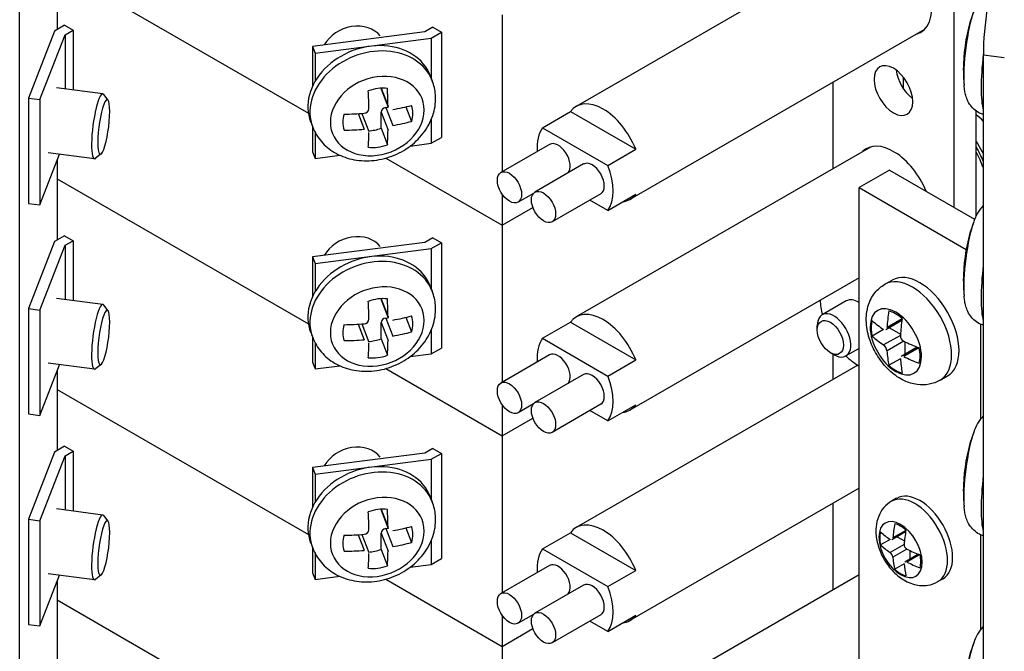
# Model space of a CAD drawing. Header units: inches. Extents: x 0 to 40.7, y 0 to 26.
# Tile 24 of 38: x 36.8 to 38, y 7.3 to 8.1. Entities that reach past the tile are written whole.
import ezdxf

# ---------------------------------------------------------------- set-up
doc = ezdxf.new("R2010")
doc.units = ezdxf.units.IN
doc.header["$LTSCALE"] = 0.5
doc.header["$MEASUREMENT"] = 0
doc.layers.add('AM_VIS', color=7, linetype='Continuous', lineweight=30)

msp = doc.modelspace()

# ---------------------------------------------------------------- linework, layer by layer
at = {"layer": 'AM_VIS', "color": 31}
for p, q in [((36.7516, 6.2161), (36.7516, 8.7613)), ((36.7994, 8.175), (36.7994, 8.0736)), ((37.9779, 5.4962), (37.9779, 8.0413)), ((37.9779, 8.0413), (38.0045, 8.0379)), ((36.7994, 7.9071), (36.7994, 7.8057)), ((36.7994, 7.6392), (36.7994, 7.5378)), ((36.7994, 7.3712), (36.7994, 7.2699))]:
    msp.add_line(p, q, dxfattribs=at)
at = {"layer": 'AM_VIS', "color": 161}
for p, q in [((37.9408, 7.8471), (37.9408, 8.2961)), ((37.7862, 8.0062), (37.7862, 7.8962)), ((37.9687, 7.8363), (37.9687, 7.9697)), ((37.7862, 7.6606), (37.7862, 7.6282)), ((37.7862, 7.4704), (37.7862, 7.3603)), ((37.8675, 7.477), (37.8611, 7.4732)), ((37.879, 7.4342), (37.8616, 7.4242)), ((37.8793, 7.4361), (37.8628, 7.4266)), ((37.8591, 7.4247), (37.8471, 7.4178)), ((37.8771, 7.4184), (37.8593, 7.4081)), ((37.8682, 7.428), (37.8775, 7.4227)), ((37.8806, 7.4122), (37.8628, 7.4019)), ((37.8953, 7.4059), (37.878, 7.3959)), ((37.8971, 7.4053), (37.8806, 7.3958)), ((37.8845, 7.4104), (37.8845, 7.3997)), ((37.8771, 7.3935), (37.8651, 7.3866)), ((37.9266, 7.3747), (37.9201, 7.3709))]:
    msp.add_line(p, q, dxfattribs=at)
at = {"layer": 'AM_VIS', "color": 30}
for p, q in [((37.8344, 8.1919), (37.4598, 7.9757)), ((37.9028, 8.0735), (37.5282, 7.8573)), ((37.4169, 7.9485), (37.4525, 7.969)), ((37.4525, 7.969), (37.5355, 7.9211)), ((37.4169, 7.9485), (37.4999, 7.9005)), ((37.9688, 7.9314), (37.978, 7.915)), ((37.4258, 7.9274), (37.3639, 7.8916)), ((37.8344, 7.924), (37.4598, 7.7077)), ((37.4999, 7.9005), (37.5355, 7.9211)), ((37.4691, 7.9024), (37.4073, 7.8666)), ((37.4053, 7.865), (37.3858, 7.8538)), ((37.491, 7.8645), (37.4291, 7.8287)), ((37.4999, 7.8434), (37.4772, 7.8565)), ((37.4999, 7.8434), (37.5355, 7.8639)), ((37.8197, 7.7577), (37.5282, 7.5893)), ((37.4169, 7.6806), (37.4525, 7.7011)), ((37.4525, 7.7011), (37.5355, 7.6531)), ((37.4169, 7.6806), (37.4999, 7.6326)), ((37.4258, 7.6594), (37.3639, 7.6237)), ((37.818, 7.6466), (37.4598, 7.4398)), ((37.4999, 7.6326), (37.5355, 7.6531)), ((37.4691, 7.6344), (37.4073, 7.5987)), ((37.4053, 7.5971), (37.3858, 7.5858)), ((37.491, 7.5966), (37.4291, 7.5608)), ((37.4999, 7.5755), (37.5355, 7.596)), ((37.4999, 7.5755), (37.4772, 7.5886)), ((37.8197, 7.4898), (37.5282, 7.3214)), ((37.4169, 7.4126), (37.4525, 7.4332)), ((37.4525, 7.4332), (37.5355, 7.3852)), ((37.4169, 7.4126), (37.4999, 7.3647)), ((37.4258, 7.3915), (37.3639, 7.3558)), ((37.8197, 7.3797), (37.4598, 7.1719)), ((37.4999, 7.3647), (37.5355, 7.3852)), ((37.4691, 7.3665), (37.4073, 7.3308)), ((37.4053, 7.3292), (37.3858, 7.3179)), ((37.491, 7.3286), (37.4291, 7.2929)), ((37.4999, 7.3075), (37.4772, 7.3207)), ((37.4999, 7.3075), (37.5355, 7.3281))]:
    msp.add_line(p, q, dxfattribs=at)
at = {"layer": 'AM_VIS', "color": 181}
for p, q in [((36.7994, 8.1513), (37.119, 7.9669)), ((36.7994, 8.1513), (37.119, 7.9669)), ((37.3656, 8.0924), (37.3656, 7.8926)), ((36.7959, 8.0715), (36.7628, 7.9862)), ((36.8088, 8.079), (36.7959, 8.0715)), ((36.8088, 8.079), (36.8196, 8.0727)), ((36.8095, 8.0669), (36.8196, 8.0727)), ((36.8196, 8.0727), (36.8196, 7.9965)), ((37.2673, 8.0705), (37.1242, 8.052)), ((37.2774, 8.0763), (37.2673, 8.0705)), ((37.2754, 8.0626), (37.2883, 8.0701)), ((37.2774, 8.0763), (37.2883, 8.0701)), ((37.2883, 8.0701), (37.2883, 7.9361)), ((36.7774, 7.9843), (36.8095, 8.0669)), ((36.8095, 8.0669), (36.8095, 7.9978)), ((37.1275, 8.0435), (37.2754, 8.0626)), ((37.2754, 8.0626), (37.2754, 8.0116)), ((37.1242, 8.052), (37.1275, 8.0435)), ((37.1242, 8.052), (37.1242, 8.0012)), ((37.1275, 8.0435), (37.1275, 8.0076)), ((37.876, 8.013), (37.876, 7.9985)), ((36.7628, 7.9862), (36.7774, 7.9843)), ((36.7628, 7.9862), (36.7628, 7.8522)), ((36.7774, 7.9843), (36.7774, 7.8503)), ((37.2754, 7.9588), (37.2754, 7.9287)), ((37.1242, 7.9501), (37.1242, 7.918)), ((37.1275, 7.9428), (37.1275, 7.9095)), ((37.2754, 7.9287), (37.2883, 7.9361)), ((37.2486, 7.9252), (37.2754, 7.9287)), ((36.7774, 7.8503), (36.8025, 7.9149)), ((37.1242, 7.918), (37.1275, 7.9095)), ((37.1275, 7.9095), (37.1589, 7.9136)), ((37.2176, 7.9099), (37.3656, 7.8245)), ((37.2176, 7.9099), (37.3656, 7.8245)), ((36.7994, 7.8834), (37.119, 7.6989)), ((36.7994, 7.8834), (37.119, 7.6989)), ((37.3656, 7.8638), (37.3656, 7.8245)), ((36.7628, 7.8522), (36.7774, 7.8503)), ((37.3656, 7.8245), (37.4046, 7.847)), ((37.3656, 7.8245), (37.4046, 7.847)), ((37.3656, 7.8245), (37.3656, 7.6247)), ((36.8088, 7.8111), (36.7959, 7.8036)), ((36.8088, 7.8111), (36.8196, 7.8048)), ((37.2774, 7.8084), (37.2673, 7.8026)), ((37.2774, 7.8084), (37.2883, 7.8021)), ((36.7959, 7.8036), (36.7628, 7.7183)), ((36.7774, 7.7164), (36.8095, 7.799)), ((36.8095, 7.799), (36.8196, 7.8048)), ((36.8095, 7.799), (36.8095, 7.7299)), ((36.8196, 7.8048), (36.8196, 7.7285)), ((37.2673, 7.8026), (37.1242, 7.7841)), ((37.1275, 7.7756), (37.2754, 7.7947)), ((37.2754, 7.7947), (37.2883, 7.8021)), ((37.2754, 7.7947), (37.2754, 7.7437)), ((37.2883, 7.8021), (37.2883, 7.6682)), ((37.1242, 7.7841), (37.1275, 7.7756)), ((37.1242, 7.7841), (37.1242, 7.7333)), ((37.1275, 7.7756), (37.1275, 7.7397)), ((36.7628, 7.7183), (36.7774, 7.7164)), ((36.7628, 7.7183), (36.7628, 7.5843)), ((36.7774, 7.7164), (36.7774, 7.5824)), ((37.1242, 7.6822), (37.1242, 7.6501)), ((37.2754, 7.6909), (37.2754, 7.6607)), ((37.1275, 7.6748), (37.1275, 7.6416)), ((37.2754, 7.6607), (37.2883, 7.6682)), ((37.2486, 7.6573), (37.2754, 7.6607)), ((36.7774, 7.5824), (36.8025, 7.6469)), ((37.1242, 7.6501), (37.1275, 7.6416)), ((37.1275, 7.6416), (37.1589, 7.6457)), ((37.2176, 7.642), (37.3656, 7.5566)), ((37.2176, 7.642), (37.3656, 7.5566)), ((36.7994, 7.6155), (37.119, 7.431)), ((37.3656, 7.5959), (37.3656, 7.5566)), ((36.7628, 7.5843), (36.7774, 7.5824)), ((37.3656, 7.5566), (37.4046, 7.5791)), ((37.3656, 7.5566), (37.4046, 7.5791)), ((37.3656, 7.5566), (37.3656, 7.3568)), ((37.2673, 7.5346), (37.1242, 7.5161)), ((37.2774, 7.5405), (37.2673, 7.5346)), ((37.2754, 7.5268), (37.2883, 7.5342)), ((37.2774, 7.5405), (37.2883, 7.5342)), ((37.2883, 7.5342), (37.2883, 7.4003)), ((37.1275, 7.5077), (37.2754, 7.5268)), ((37.2754, 7.5268), (37.2754, 7.4758)), ((37.1242, 7.5161), (37.1275, 7.5077)), ((37.1242, 7.5161), (37.1242, 7.4654)), ((37.1275, 7.5077), (37.1275, 7.4717)), ((37.2754, 7.423), (37.2754, 7.3928)), ((37.1242, 7.4143), (37.1242, 7.3822)), ((37.1275, 7.4069), (37.1275, 7.3737)), ((37.2486, 7.3894), (37.2754, 7.3928)), ((37.2754, 7.3928), (37.2883, 7.4003)), ((37.1242, 7.3822), (37.1275, 7.3737)), ((37.1275, 7.3737), (37.1589, 7.3778)), ((37.2176, 7.3741), (37.3656, 7.2886)), ((37.3656, 7.3279), (37.3656, 7.2886)), ((37.3656, 7.2886), (37.4046, 7.3112))]:
    msp.add_line(p, q, dxfattribs=at)
at = {"layer": 'AM_VIS', "color": 53}
for p, q in [((37.274, 8.0151), (37.2767, 8.0083)), ((36.8575, 7.9916), (36.7985, 7.9992)), ((37.2115, 7.9989), (37.2204, 7.976)), ((37.2117, 7.9975), (37.2207, 7.9745)), ((36.8641, 7.9835), (36.8587, 7.9907)), ((37.2175, 7.9743), (37.2206, 7.9747)), ((37.2175, 7.9743), (37.2265, 7.9513)), ((37.2431, 7.9752), (37.2503, 7.9566)), ((37.1219, 7.9561), (37.1245, 7.9493)), ((37.1823, 7.9665), (37.19, 7.9466)), ((37.1869, 7.9668), (37.1958, 7.9437)), ((37.2115, 7.9478), (37.2115, 7.9685)), ((37.2115, 7.9685), (37.2204, 7.9455)), ((37.2115, 7.9478), (37.2196, 7.9269)), ((36.8468, 7.9091), (36.7879, 7.9167)), ((36.8553, 7.9152), (36.8483, 7.9096)), ((37.8584, 7.8947), (37.8197, 7.8723)), ((37.8584, 7.8947), (37.9668, 7.8321)), ((37.8197, 7.8723), (37.9561, 7.7936)), ((37.8197, 6.2649), (37.8197, 7.8723)), ((37.274, 7.7472), (37.2767, 7.7404)), ((36.8575, 7.7236), (36.7985, 7.7313)), ((37.2115, 7.731), (37.2204, 7.7081)), ((36.8641, 7.7156), (36.8587, 7.7228)), ((37.2117, 7.7296), (37.2207, 7.7066)), ((37.2175, 7.7064), (37.2206, 7.7068)), ((37.2175, 7.7064), (37.2265, 7.6834)), ((37.2431, 7.7073), (37.2503, 7.6887)), ((37.1823, 7.6985), (37.19, 7.6787)), ((37.1869, 7.6988), (37.1958, 7.6758)), ((37.2115, 7.6799), (37.2115, 7.7005)), ((37.2115, 7.7005), (37.2204, 7.6776)), ((37.9744, 7.6986), (37.9744, 7.5778)), ((37.1219, 7.6882), (37.1245, 7.6814)), ((37.2115, 7.6799), (37.2196, 7.659)), ((36.8468, 7.6412), (36.7879, 7.6488)), ((36.8553, 7.6473), (36.8483, 7.6417)), ((37.274, 7.4793), (37.2767, 7.4725)), ((36.8575, 7.4557), (36.7985, 7.4634)), ((36.8641, 7.4477), (36.8587, 7.4549)), ((37.2115, 7.4631), (37.2204, 7.4402)), ((37.2117, 7.4617), (37.2207, 7.4386)), ((37.1823, 7.4306), (37.19, 7.4108)), ((37.1869, 7.4309), (37.1958, 7.4079)), ((37.2115, 7.412), (37.2115, 7.4326)), ((37.2115, 7.4326), (37.2204, 7.4096)), ((37.2175, 7.4385), (37.2206, 7.4389)), ((37.2175, 7.4385), (37.2265, 7.4155)), ((37.2431, 7.4394), (37.2503, 7.4208)), ((37.9744, 7.4307), (37.9744, 7.3099)), ((37.1219, 7.4203), (37.1245, 7.4135)), ((37.2115, 7.412), (37.2196, 7.3911)), ((36.8468, 7.3733), (36.7879, 7.3809)), ((36.8553, 7.3794), (36.8483, 7.3738))]:
    msp.add_line(p, q, dxfattribs=at)
at = {"layer": 'AM_VIS', "color": 33}
for p, q in [((37.8193, 7.7574), (37.8197, 7.7572)), ((37.8186, 7.6462), (37.8197, 7.6456))]:
    msp.add_line(p, q, dxfattribs=at)
at = {"layer": 'AM_VIS', "color": 132}
for p, q in [((37.8524, 7.7493), (37.8619, 7.7547)), ((37.8743, 7.7031), (37.8539, 7.6913)), ((37.8746, 7.7053), (37.8553, 7.6942)), ((37.8586, 7.694), (37.8724, 7.686)), ((37.8508, 7.6918), (37.8362, 7.6834)), ((37.8723, 7.6843), (37.851, 7.6721)), ((37.8765, 7.677), (37.8553, 7.6647)), ((37.8938, 7.6693), (37.8734, 7.6576)), ((37.8959, 7.6685), (37.8765, 7.6573)), ((37.8781, 7.6762), (37.8781, 7.6603)), ((37.8723, 7.6546), (37.8577, 7.6462)), ((37.9229, 7.6273), (37.9323, 7.6327))]:
    msp.add_line(p, q, dxfattribs=at)
at = {"layer": 'AM_VIS', "color": 72}
for p, q in [((37.8035, 7.7282), (37.7728, 7.7104)), ((37.7665, 7.6912), (37.7665, 7.6966)), ((37.8197, 7.6678), (37.803, 7.6581)), ((37.7832, 7.6623), (37.7879, 7.6596))]:
    msp.add_line(p, q, dxfattribs=at)
at = {"layer": 'AM_VIS', "color": 201}
for p, q in [((36.7994, 7.6155), (37.119, 7.431)), ((36.8088, 7.5432), (36.7959, 7.5357)), ((36.8088, 7.5432), (36.8196, 7.5369)), ((36.7959, 7.5357), (36.7628, 7.4503)), ((36.7774, 7.4484), (36.8095, 7.5311)), ((36.8095, 7.5311), (36.8196, 7.5369)), ((36.8095, 7.5311), (36.8095, 7.4619)), ((36.8196, 7.5369), (36.8196, 7.4606)), ((36.7628, 7.4503), (36.7774, 7.4484)), ((36.7628, 7.4503), (36.7628, 7.3164)), ((36.7774, 7.4484), (36.7774, 7.3145)), ((36.7774, 7.3145), (36.8025, 7.379)), ((37.2176, 7.3741), (37.3656, 7.2886)), ((36.7994, 7.3476), (37.119, 7.1631)), ((36.7994, 7.3476), (37.119, 7.1631)), ((36.7628, 7.3164), (36.7774, 7.3145)), ((37.3656, 7.2886), (37.4046, 7.3112)), ((37.3656, 7.2886), (37.3656, 7.0889))]:
    msp.add_line(p, q, dxfattribs=at)
at = {"layer": 'AM_VIS', "color": 53}
for centre, radius, start, end in [((38.1712, 8.0222), 0.2188, 160.0181, 175.9969), ((38.1712, 8.0222), 0.2188, 178.9851, 185.2489), ((37.1898, 7.9732), 0.00626, 271.5145, 356.5039), ((38.0171, 7.8124), 0.0541, 136.5548, 162.0986), ((38.1712, 7.7542), 0.2188, 160.0181, 175.9969), ((38.1712, 7.7542), 0.2188, 178.9851, 185.2489), ((37.1898, 7.7053), 0.00626, 271.5145, 356.5039), ((38.0171, 7.5445), 0.0541, 136.5548, 162.0986), ((38.1712, 7.4863), 0.2188, 160.0181, 175.9969), ((38.1712, 7.4863), 0.2188, 178.9851, 185.2489), ((37.1898, 7.4374), 0.00626, 271.5145, 356.5039), ((38.0171, 7.2766), 0.0541, 136.5548, 162.0986), ((38.1712, 7.2184), 0.2188, 160.0181, 175.9969)]:
    msp.add_arc(centre, radius, start, end, dxfattribs=at)
at = {"layer": 'AM_VIS', "color": 132}
for centre, radius, start, end in [((37.8805, 7.6842), 0.00824, 178.9316, 241.0684), ((37.8443, 7.6633), 0.011, 7.3443, 52.6557)]:
    msp.add_arc(centre, radius, start, end, dxfattribs=at)
at = {"layer": 'AM_VIS', "color": 161}
for centre, radius, start, end in [((37.8839, 7.4182), 0.00679, 178.3467, 241.6533), ((37.8534, 7.4006), 0.00949, 7.9516, 52.0484)]:
    msp.add_arc(centre, radius, start, end, dxfattribs=at)
for centre, major_axis, start_param, end_param in [((37.8635, 8.1298), (-0.0346, 0.0599), 2.99262, 6.432158), ((37.8635, 7.9958), (-0.0174, 0.0301), 0.785398, 7.068583), ((37.8913, 8.0119), (-0.0174, 0.0301), 0.928126, 2.213467), ((37.8635, 7.8619), (-0.0346, 0.0599), 4.484472, 6.432158), ((37.8971, 7.4258), (-0.0295, 0.0511), 3.141593, 6.283185), ((37.8906, 7.4221), (-0.0295, 0.0511), 3.141593, 6.283185), ((37.8726, 7.4117), (-0.0195, 0.0338), 3.926991, 10.210176), ((37.9781, 7.4808), (0.0819, 0.1418), 2.137292, 2.263725), ((37.8722, 7.4115), (-0.0185, 0.032), 5.221561, 5.774014), ((37.8722, 7.4115), (-0.0185, 0.032), 0.509172, 1.061625), ((37.9852, 7.485), (-0.1638, 0), 0.566496, 0.692929), ((37.9924, 7.4726), (0.0819, 0.1418), 2.137292, 2.263725), ((37.9852, 7.4685), (-0.1638, 0), 0.566496, 0.692929), ((37.9852, 7.485), (-0.1638, 0), 0.877868, 1.0043), ((37.8722, 7.4115), (-0.0185, 0.032), 3.650764, 4.203217), ((37.9781, 7.4808), (0.0819, 0.1418), 2.448664, 2.575097), ((37.9924, 7.4726), (0.0819, 0.1418), 2.448664, 2.575097), ((37.9852, 7.4685), (-0.1638, 0), 0.877868, 1.0043), ((37.8722, 7.4115), (-0.0185, 0.032), 2.079968, 2.632421)]:
    msp.add_ellipse(centre, major_axis=major_axis, ratio=0.57735, start_param=start_param, end_param=end_param, dxfattribs=at)
at = {"layer": 'AM_VIS', "color": 31}
msp.add_ellipse((37.9958, 8.0876), major_axis=(0.0105, 0.0814), ratio=0.178415, start_param=0.627058, end_param=2.197854, dxfattribs=at)
at = {"layer": 'AM_VIS', "color": 53}
for centre, major_axis, ratio, start_param, end_param in [((37.9663, 8.0487), (0.0078, 0.0606), 0.178415, 0.673016, 2.468576), ((37.1755, 8.0435), (-0.0388, -0.015), 0.796765, 3.37706, 5.524076), ((37.1979, 7.9856), (0.0761, 0.0295), 0.796765, 0, 3.141593), ((37.2006, 7.9788), (0.0761, 0.0295), 0.796765, 0, 3.141593), ((37.9625, 8.0491), (0.0059, 0.0453), 0.178415, 1.921627, 2.128602), ((38.1712, 8.0323), (-0.2184, 0), 0.57735, 6.242804, 6.265687), ((37.9929, 8.0452), (0.0105, 0.0809), 0.178415, 1.633644, 2.761975), ((37.2066, 7.9634), (0.057, 0.0221), 0.796765, 5.983471, 12.266656), ((36.8522, 7.9503), (0.0053, 0.0412), 0.178415, 6.100853, 9.607111), ((37.2074, 7.9612), (-0.0426, -0.0165), 0.796765, 4.136448, 4.688901), ((37.1485, 8.0802), (-0.028, 0.2166), 0.178415, 4.171076, 4.288123), ((37.2175, 7.9998), (-0.00581, -0.00225), 0.796765, 5.996037, 6.283185), ((37.1728, 8.0833), (-0.028, 0.2166), 0.178415, 4.171076, 4.288123), ((36.8586, 7.9495), (0.0045, 0.0347), 0.178415, 2.197854, 8.481039), ((37.2175, 7.9692), (-0.00581, -0.00225), 0.796765, 4.412675, 5.983471), ((37.1607, 8.0919), (-0.2184, 0), 0.57735, 1.87683, 1.993878), ((37.2074, 7.9612), (-0.0426, -0.0165), 0.796765, 2.565652, 3.118105), ((37.2074, 7.9612), (-0.0426, -0.0165), 0.796765, 5.707244, 6.259698), ((37.1607, 8.0919), (-0.2184, 0), 0.57735, 1.588295, 1.705342), ((37.1607, 8.0716), (-0.2184, 0), 0.57735, 1.87683, 1.993878), ((37.1607, 8.0716), (-0.2184, 0), 0.57735, 1.588295, 1.705342), ((37.1993, 7.9822), (0.0426, 0.0165), 0.796765, 4.327697, 4.688901), ((37.1728, 8.0833), (-0.028, 0.2166), 0.178415, 3.88254, 3.999587), ((37.1485, 8.0802), (-0.028, 0.2166), 0.178415, 3.88254, 3.999587), ((37.2074, 7.9612), (-0.0426, -0.0165), 0.796765, 0.994855, 1.547309), ((37.9663, 7.7807), (0.0078, 0.0606), 0.178415, 0.673016, 2.468576), ((37.1755, 7.7756), (-0.0388, -0.015), 0.796765, 3.37706, 5.524076), ((37.1979, 7.7177), (0.0761, 0.0295), 0.796765, 0, 3.141593), ((37.2006, 7.7109), (0.0761, 0.0295), 0.796765, 0, 3.141593), ((38.1712, 7.7644), (-0.2184, 0), 0.57735, 6.242804, 6.265687), ((37.9929, 7.7773), (0.0105, 0.0809), 0.178415, 1.633733, 2.761975), ((37.9625, 7.7812), (0.0059, 0.0453), 0.178415, 1.921627, 2.128602), ((37.2066, 7.6955), (0.057, 0.0221), 0.796765, 5.983471, 12.266656), ((37.2074, 7.6933), (-0.0426, -0.0165), 0.796765, 4.136448, 4.688901), ((37.2175, 7.7319), (-0.00581, -0.00225), 0.796765, 5.996037, 6.283185), ((37.1728, 7.8154), (-0.028, 0.2166), 0.178415, 4.171076, 4.288123), ((36.8522, 7.6824), (0.0053, 0.0412), 0.178415, 6.100853, 9.607111), ((36.8586, 7.6816), (0.0045, 0.0347), 0.178415, 2.197854, 8.481039), ((37.1485, 7.8123), (-0.028, 0.2166), 0.178415, 4.171076, 4.288123), ((37.2175, 7.7013), (-0.00581, -0.00225), 0.796765, 4.412675, 5.983471), ((37.1607, 7.824), (-0.2184, 0), 0.57735, 1.87683, 1.993878), ((37.2074, 7.6933), (-0.0426, -0.0165), 0.796765, 2.565652, 3.118105), ((37.2074, 7.6933), (-0.0426, -0.0165), 0.796765, 5.707244, 6.259698), ((37.1607, 7.824), (-0.2184, 0), 0.57735, 1.588295, 1.705342), ((37.1607, 7.8037), (-0.2184, 0), 0.57735, 1.87683, 1.993878), ((37.1607, 7.8037), (-0.2184, 0), 0.57735, 1.588295, 1.705342), ((37.1485, 7.8123), (-0.028, 0.2166), 0.178415, 3.88254, 3.999587), ((37.1993, 7.7142), (0.0426, 0.0165), 0.796765, 4.327697, 4.688901), ((37.1728, 7.8154), (-0.028, 0.2166), 0.178415, 3.88254, 3.999587), ((37.2074, 7.6933), (-0.0426, -0.0165), 0.796765, 0.994855, 1.547309), ((37.9663, 7.5128), (0.0078, 0.0606), 0.178415, 0.673016, 2.468576), ((37.1755, 7.5077), (-0.0388, -0.015), 0.796765, 3.37706, 5.524076), ((37.1979, 7.4498), (0.0761, 0.0295), 0.796765, 0, 3.141593), ((37.2006, 7.443), (0.0761, 0.0295), 0.796765, 0, 3.141593), ((37.9929, 7.5094), (0.0105, 0.0809), 0.178415, 1.633733, 2.761975), ((37.9625, 7.5133), (0.0059, 0.0453), 0.178415, 1.921627, 2.128602), ((38.1712, 7.4965), (-0.2184, 0), 0.57735, 6.242804, 6.265687), ((37.2066, 7.4276), (0.057, 0.0221), 0.796765, 5.983471, 12.266656), ((36.8522, 7.4145), (0.0053, 0.0412), 0.178415, 6.100853, 9.607111), ((37.2074, 7.4254), (-0.0426, -0.0165), 0.796765, 4.136448, 4.688901), ((37.1485, 7.5444), (-0.028, 0.2166), 0.178415, 4.171076, 4.288123), ((37.2175, 7.464), (-0.00581, -0.00225), 0.796765, 5.996037, 6.283185), ((37.1728, 7.5475), (-0.028, 0.2166), 0.178415, 4.171076, 4.288123), ((36.8586, 7.4137), (0.0045, 0.0347), 0.178415, 2.197854, 8.481039), ((37.2074, 7.4254), (-0.0426, -0.0165), 0.796765, 5.707244, 6.259698), ((37.1607, 7.5561), (-0.2184, 0), 0.57735, 1.588295, 1.705342), ((37.2175, 7.4334), (-0.00581, -0.00225), 0.796765, 4.412675, 5.983471), ((37.1607, 7.5561), (-0.2184, 0), 0.57735, 1.87683, 1.993878), ((37.2074, 7.4254), (-0.0426, -0.0165), 0.796765, 2.565652, 3.118105), ((37.1607, 7.5357), (-0.2184, 0), 0.57735, 1.87683, 1.993878), ((37.1607, 7.5357), (-0.2184, 0), 0.57735, 1.588295, 1.705342), ((37.1485, 7.5444), (-0.028, 0.2166), 0.178415, 3.88254, 3.999587), ((37.1993, 7.4463), (0.0426, 0.0165), 0.796765, 4.327697, 4.688901), ((37.1728, 7.5475), (-0.028, 0.2166), 0.178415, 3.88254, 3.999587), ((37.2074, 7.4254), (-0.0426, -0.0165), 0.796765, 0.994855, 1.547309), ((37.9663, 7.2449), (0.0078, 0.0606), 0.178415, 0.673016, 2.468576)]:
    msp.add_ellipse(centre, major_axis=major_axis, ratio=ratio, start_param=start_param, end_param=end_param, dxfattribs=at)
at = {"layer": 'AM_VIS', "color": 30}
for centre, major_axis, start_param, end_param in [((37.494, 7.9165), (-0.0342, 0.0592), 4.464502, 6.531072), ((37.9625, 7.919), (-0.0307, 0.0532), 5.136952, 5.3556), ((37.4584, 7.8959), (-0.0342, 0.0592), 0.247887, 0.880476), ((37.4368, 7.9084), (-0.0109, 0.0189), 3.342434, 6.283185), ((37.9271, 7.8986), (-0.0423, 0.0733), 4.485428, 4.729888), ((37.4801, 7.8834), (-0.0109, 0.0189), 3.141593, 6.283185), ((37.9244, 7.897), (-0.0423, 0.0733), 4.391929, 4.664136), ((37.3749, 7.8727), (-0.0109, 0.0189), 0.785398, 7.068583), ((37.4584, 7.8959), (-0.0342, 0.0592), 3.389479, 4.464502), ((37.4182, 7.8477), (-0.0109, 0.0189), 0.785398, 7.068583), ((37.494, 7.9165), (-0.0342, 0.0592), 2.893706, 3.389479), ((37.494, 7.6485), (-0.0342, 0.0592), 4.464502, 6.531072), ((37.4584, 7.628), (-0.0342, 0.0592), 0.247887, 0.880476), ((37.4368, 7.6405), (-0.0109, 0.0189), 3.342434, 6.283185), ((37.4801, 7.6155), (-0.0109, 0.0189), 3.141593, 6.283185), ((37.4584, 7.628), (-0.0342, 0.0592), 3.389479, 4.464502), ((37.3749, 7.6048), (-0.0109, 0.0189), 0.785398, 7.068583), ((37.4182, 7.5798), (-0.0109, 0.0189), 0.785398, 7.068583), ((37.494, 7.6485), (-0.0342, 0.0592), 2.893706, 3.389479), ((37.494, 7.3806), (-0.0342, 0.0592), 4.464502, 6.531072), ((37.4584, 7.3601), (-0.0342, 0.0592), 0.247887, 0.880476), ((37.4368, 7.3726), (-0.0109, 0.0189), 3.342434, 6.283185), ((37.4801, 7.3476), (-0.0109, 0.0189), 3.141593, 6.283185), ((37.3749, 7.3369), (-0.0109, 0.0189), 0.785398, 7.068583), ((37.4584, 7.3601), (-0.0342, 0.0592), 3.389479, 4.464502), ((37.4182, 7.3119), (-0.0109, 0.0189), 0.785398, 7.068583), ((37.494, 7.3806), (-0.0342, 0.0592), 2.893706, 3.389479)]:
    msp.add_ellipse(centre, major_axis=major_axis, ratio=0.57735, start_param=start_param, end_param=end_param, dxfattribs=at)
at = {"layer": 'AM_VIS', "color": 33}
for major_axis, start_param, end_param in [((-0.0342, 0.0592), 5.47505, 5.483673), ((-0.0151, 0.0261), 5.44628, 6.283185), ((-0.0342, 0.0592), 0.799513, 1.113415), ((-0.0342, 0.0592), 2.028178, 2.356194), ((-0.0342, 0.0592), 2.356194, 2.378932)]:
    msp.add_ellipse((37.8186, 7.702), major_axis=major_axis, ratio=0.57735, start_param=start_param, end_param=end_param, dxfattribs=at)
at = {"layer": 'AM_VIS', "color": 132}
for centre, major_axis, start_param, end_param in [((37.8876, 7.6883), (-0.0352, 0.061), 3.141593, 6.283185), ((37.8971, 7.6937), (-0.0352, 0.061), 3.141593, 6.283185), ((37.8665, 7.6761), (-0.0231, 0.04), 0.785398, 7.068583), ((38.0123, 7.7701), (0.1114, 0.193), 2.164681, 2.275169), ((37.8662, 7.6759), (-0.022, 0.0382), 5.221561, 5.774014), ((38.0293, 7.7603), (0.1114, 0.193), 2.164681, 2.275169), ((37.8662, 7.6759), (-0.022, 0.0382), 0.509172, 1.061625), ((38.0208, 7.775), (-0.2228, 0), 0.593884, 0.704373), ((38.0208, 7.7554), (-0.2228, 0), 0.593884, 0.704373), ((38.0208, 7.775), (-0.2228, 0), 0.866423, 0.976912), ((37.8662, 7.6759), (-0.022, 0.0382), 3.650764, 4.203217), ((38.0123, 7.7701), (0.1114, 0.193), 2.43722, 2.547708), ((38.0208, 7.7554), (-0.2228, 0), 0.866423, 0.976912), ((37.8662, 7.6759), (-0.022, 0.0382), 2.079968, 2.632421), ((38.0293, 7.7603), (0.1114, 0.193), 2.43722, 2.547708)]:
    msp.add_ellipse(centre, major_axis=major_axis, ratio=0.57735, start_param=start_param, end_param=end_param, dxfattribs=at)
at = {"layer": 'AM_VIS', "color": 72}
for centre, major_axis, start_param, end_param in [((37.7879, 7.6843), (-0.0151, 0.0261), 2.356194, 7.068583), ((37.7832, 7.6816), (-0.0118, 0.0205), 3.926991, 10.210176)]:
    msp.add_ellipse(centre, major_axis=major_axis, ratio=0.57735, start_param=start_param, end_param=end_param, dxfattribs=at)
at = {"layer": 'AM_VIS', "color": 53}
for points, knots in [([(37.1245, 7.9493), (37.1271, 7.9426), (37.1309, 7.9364), (37.1403, 7.9254), (37.1461, 7.9207), (37.1591, 7.913), (37.1665, 7.9102), (37.1824, 7.9066), (37.1909, 7.9061), (37.2082, 7.9074), (37.2169, 7.9093), (37.2336, 7.9156), (37.2415, 7.9199), (37.2558, 7.9306), (37.262, 7.937), (37.2721, 7.9511), (37.2759, 7.9588), (37.2804, 7.9746), (37.2813, 7.9826), (37.2802, 7.9966), (37.2789, 8.0026), (37.2767, 8.0083)], [1.870511, 1.870511, 1.870511, 1.870511, 2.146227, 2.146227, 2.431682, 2.431682, 2.741384, 2.741384, 3.076865, 3.076865, 3.427335, 3.427335, 3.781935, 3.781935, 4.13298, 4.13298, 4.469005, 4.469005, 4.777017, 4.777017, 5.012103, 5.012103, 5.012103, 5.012103]), ([(37.9779, 7.9653), (37.9762, 7.9657), (37.9746, 7.9664), (37.9701, 7.9686), (37.9677, 7.9704), (37.9633, 7.9744), (37.9616, 7.9766), (37.9586, 7.9814), (37.9575, 7.9838), (37.9558, 7.9884), (37.9553, 7.9905), (37.9544, 7.9947), (37.954, 7.9967), (37.9536, 7.9999), (37.9535, 8.001), (37.9534, 8.0021)], [3.7967447, 3.7967447, 3.7967447, 3.7967447, 3.8284186, 3.8284186, 3.8941523, 3.8941523, 3.9780904, 3.9780904, 4.0986654, 4.0986654, 4.2332687, 4.2332687, 4.367872, 4.367872, 4.4416667, 4.4416667, 4.4416667, 4.4416667]), ([(37.1245, 7.6814), (37.1271, 7.6747), (37.1309, 7.6685), (37.1403, 7.6575), (37.1461, 7.6528), (37.1591, 7.6451), (37.1665, 7.6423), (37.1824, 7.6387), (37.1909, 7.6382), (37.2082, 7.6394), (37.2169, 7.6414), (37.2336, 7.6477), (37.2415, 7.652), (37.2558, 7.6627), (37.262, 7.669), (37.2721, 7.6832), (37.2759, 7.6909), (37.2804, 7.7067), (37.2813, 7.7147), (37.2802, 7.7287), (37.2789, 7.7347), (37.2767, 7.7404)], [1.870511, 1.870511, 1.870511, 1.870511, 2.146227, 2.146227, 2.431682, 2.431682, 2.741384, 2.741384, 3.076865, 3.076865, 3.427335, 3.427335, 3.781935, 3.781935, 4.13298, 4.13298, 4.469005, 4.469005, 4.777017, 4.777017, 5.012103, 5.012103, 5.012103, 5.012103]), ([(37.9779, 7.6973), (37.9762, 7.6978), (37.9746, 7.6985), (37.9701, 7.7006), (37.9677, 7.7025), (37.9633, 7.7065), (37.9616, 7.7087), (37.9586, 7.7135), (37.9575, 7.7159), (37.9558, 7.7204), (37.9553, 7.7226), (37.9544, 7.7268), (37.954, 7.7288), (37.9536, 7.732), (37.9535, 7.7331), (37.9534, 7.7342)], [3.7967447, 3.7967447, 3.7967447, 3.7967447, 3.8284186, 3.8284186, 3.8941523, 3.8941523, 3.9780904, 3.9780904, 4.0986654, 4.0986654, 4.2332687, 4.2332687, 4.367872, 4.367872, 4.4416667, 4.4416667, 4.4416667, 4.4416667]), ([(37.1245, 7.4135), (37.1271, 7.4068), (37.1309, 7.4006), (37.1403, 7.3896), (37.1461, 7.3849), (37.1591, 7.3772), (37.1665, 7.3744), (37.1824, 7.3708), (37.1909, 7.3702), (37.2082, 7.3715), (37.2169, 7.3735), (37.2336, 7.3797), (37.2415, 7.3841), (37.2558, 7.3948), (37.262, 7.4011), (37.2721, 7.4153), (37.2759, 7.423), (37.2804, 7.4388), (37.2813, 7.4467), (37.2802, 7.4607), (37.2789, 7.4668), (37.2767, 7.4725)], [1.870511, 1.870511, 1.870511, 1.870511, 2.146227, 2.146227, 2.431682, 2.431682, 2.741384, 2.741384, 3.076865, 3.076865, 3.427335, 3.427335, 3.781935, 3.781935, 4.13298, 4.13298, 4.469005, 4.469005, 4.777017, 4.777017, 5.012103, 5.012103, 5.012103, 5.012103]), ([(37.9779, 7.4294), (37.9762, 7.4299), (37.9746, 7.4305), (37.9701, 7.4327), (37.9677, 7.4345), (37.9633, 7.4386), (37.9616, 7.4408), (37.9586, 7.4456), (37.9575, 7.4479), (37.9558, 7.4525), (37.9553, 7.4547), (37.9544, 7.4589), (37.954, 7.4609), (37.9536, 7.4641), (37.9535, 7.4652), (37.9534, 7.4663)], [3.7967447, 3.7967447, 3.7967447, 3.7967447, 3.8284186, 3.8284186, 3.8941523, 3.8941523, 3.9780904, 3.9780904, 4.0986654, 4.0986654, 4.2332687, 4.2332687, 4.367872, 4.367872, 4.4416667, 4.4416667, 4.4416667, 4.4416667])]:
    msp.add_open_spline(points, degree=3, knots=knots, dxfattribs=at)
at = {"layer": 'AM_VIS', "color": 132}
msp.add_open_spline([(37.9229, 7.6273), (37.9185, 7.6247), (37.9136, 7.623), (37.9036, 7.6211), (37.8985, 7.6211), (37.8878, 7.6225), (37.8824, 7.6243), (37.8711, 7.6296), (37.8654, 7.6334), (37.8546, 7.643), (37.8496, 7.6488), (37.8409, 7.6614), (37.8374, 7.6681), (37.8319, 7.6823), (37.83, 7.6898), (37.8285, 7.705), (37.8288, 7.7128), (37.8327, 7.727), (37.8356, 7.7333), (37.8435, 7.7429), (37.8477, 7.7466), (37.8524, 7.7493)], degree=3, knots=[3.926991, 3.926991, 3.926991, 3.926991, 4.127921, 4.127921, 4.345362, 4.345362, 4.614578, 4.614578, 4.9669, 4.9669, 5.366375, 5.366375, 5.763064, 5.763064, 6.16156, 6.16156, 6.553484, 6.553484, 6.853188, 6.853188, 7.068583, 7.068583, 7.068583, 7.068583], dxfattribs=at)
at = {"layer": 'AM_VIS', "color": 161}
msp.add_open_spline([(37.8611, 7.4732), (37.8573, 7.4711), (37.854, 7.4683), (37.8484, 7.4618), (37.8463, 7.458), (37.8428, 7.4497), (37.8418, 7.445), (37.8408, 7.4346), (37.8413, 7.4289), (37.8436, 7.4171), (37.8457, 7.411), (37.8512, 7.3994), (37.8546, 7.394), (37.8626, 7.384), (37.8672, 7.3795), (37.8777, 7.372), (37.8836, 7.369), (37.8956, 7.3659), (37.9014, 7.3654), (37.9117, 7.3671), (37.9161, 7.3686), (37.9201, 7.3709)], degree=3, knots=[5.497787, 5.497787, 5.497787, 5.497787, 5.697884, 5.697884, 5.914277, 5.914277, 6.18188, 6.18188, 6.533012, 6.533012, 6.934225, 6.934225, 7.333301, 7.333301, 7.734112, 7.734112, 8.127104, 8.127104, 8.424933, 8.424933, 8.63938, 8.63938, 8.63938, 8.63938], dxfattribs=at)

doc.saveas('drawing.dxf')
